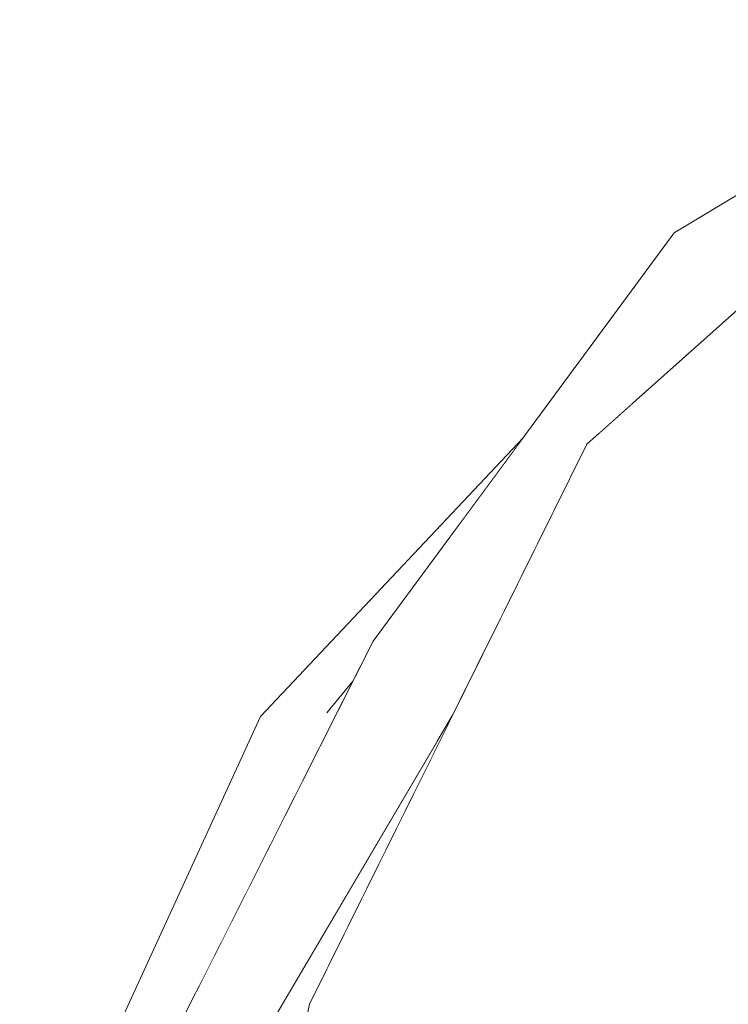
# Model space of a CAD drawing. Header units: millimetres. Extents: x 0 to 650, y -1 to 707.
# Tile 103 of 256: x 479.313 to 479.646, y 353.481 to 353.944. Entities that reach past the tile are written whole.
import ezdxf
from ezdxf.xclip import XClip

# ---------------------------------------------------------------- set-up
doc = ezdxf.new("R2010")
doc.units = ezdxf.units.MM
doc.header["$MEASUREMENT"] = 0
doc.header["$XCLIPFRAME"] = 0
doc.linetypes.add('Wipeout_Contour', pattern=[1000, 0, -1000])
doc.layers.add('Interior - Mobiliário .ARQ', color=7, linetype='Continuous')

# ---------------------------------------------------------------- blocks, each defined once
blk = doc.blocks.new('Desenho_2_2', base_point=(960.5741, 336.178))
at = {"color": 254, "linetype": 'Wipeout_Contour', "lineweight": 0, "ltscale": 1788.332817}
blk.add_wipeout([(479.60077, 353.7634), (479.69237, 353.84514), (479.64458, 353.85559)], dxfattribs=at).dxf.layer = 'Interior - Mobiliário .ARQ'
at = {"color": 254, "linetype": 'Wipeout_Contour', "lineweight": 0, "ltscale": 2978.422299}
blk.add_wipeout([(479.43466, 353.46896), (479.44573, 353.46569), (479.44907, 353.48101), (479.46279, 353.50872), (479.50245, 353.58884)], dxfattribs=at).dxf.layer = 'Interior - Mobiliário .ARQ'
at = {"color": 254, "linetype": 'Wipeout_Contour', "lineweight": 0, "ltscale": 1787.381948}
blk.add_wipeout([(479.52258, 353.31064), (479.58143, 353.51198), (479.55775, 353.50363)], dxfattribs=at).dxf.layer = 'Interior - Mobiliário .ARQ'
at = {"color": 254, "linetype": 'Wipeout_Contour', "lineweight": 0, "ltscale": 1788.267999}
blk.add_wipeout([(479.62053, 353.84365), (479.64458, 353.85559), (479.7379, 353.91447)], dxfattribs=at).dxf.layer = 'Interior - Mobiliário .ARQ'
at = {"color": 254, "linetype": 'Wipeout_Contour', "lineweight": 0, "ltscale": 1787.863431}
blk.add_wipeout([(479.55775, 353.50363), (479.71669, 353.75033), (479.67374, 353.72709)], dxfattribs=at).dxf.layer = 'Interior - Mobiliário .ARQ'
at = {"color": 254, "linetype": 'Wipeout_Contour', "lineweight": 0, "ltscale": 2382.81026}
blk.add_wipeout([(479.4216, 353.45599), (479.43466, 353.46896), (479.50245, 353.58884), (479.51634, 353.6169)], dxfattribs=at).dxf.layer = 'Interior - Mobiliário .ARQ'
at = {"color": 254, "linetype": 'Wipeout_Contour', "lineweight": 0, "ltscale": 1787.611608}
blk.add_wipeout([(479.71669, 353.75033), (479.55775, 353.50363), (479.58143, 353.51198)], dxfattribs=at).dxf.layer = 'Interior - Mobiliário .ARQ'
at = {"color": 254, "linetype": 'Wipeout_Contour', "lineweight": 0, "ltscale": 1787.111357}
blk.add_wipeout([(479.45721, 353.61799), (479.39647, 353.48821), (479.46489, 353.62379)], dxfattribs=at).dxf.layer = 'Interior - Mobiliário .ARQ'
at = {"color": 254, "linetype": 'Wipeout_Contour', "lineweight": 0, "ltscale": 2384.086426}
blk.add_wipeout([(479.62053, 353.84365), (479.5849, 353.74923), (479.60077, 353.7634), (479.64458, 353.85559)], dxfattribs=at).dxf.layer = 'Interior - Mobiliário .ARQ'
at = {"color": 254, "linetype": 'Wipeout_Contour', "lineweight": 0, "ltscale": 2978.715558}
blk.add_wipeout([(479.36339, 353.42264), (479.51004, 353.6062), (479.51634, 353.6169), (479.53517, 353.65493), (479.479, 353.65175)], dxfattribs=at).dxf.layer = 'Interior - Mobiliário .ARQ'
at = {"color": 254, "linetype": 'Wipeout_Contour', "lineweight": 0, "ltscale": 2383.856425}
blk.add_wipeout([(479.7379, 353.91447), (479.64458, 353.85559), (479.69237, 353.84514), (479.73317, 353.88156)], dxfattribs=at).dxf.layer = 'Interior - Mobiliário .ARQ'
at = {"color": 254, "linetype": 'Wipeout_Contour', "lineweight": 0, "ltscale": 2383.20183}
blk.add_wipeout([(479.62053, 353.84365), (479.479, 353.65175), (479.53517, 353.65493), (479.57944, 353.74435)], dxfattribs=at).dxf.layer = 'Interior - Mobiliário .ARQ'
at = {"color": 254, "linetype": 'Wipeout_Contour', "lineweight": 0, "ltscale": 2382.412146}
blk.add_wipeout([(479.51004, 353.6062), (479.36339, 353.42264), (479.40615, 353.41025), (479.4216, 353.45599)], dxfattribs=at).dxf.layer = 'Interior - Mobiliário .ARQ'
at = {"color": 254, "linetype": 'Wipeout_Contour', "lineweight": 0, "ltscale": 1787.677152}
blk.add_wipeout([(479.51661, 353.50554), (479.67374, 353.72709), (479.64594, 353.76511)], dxfattribs=at).dxf.layer = 'Interior - Mobiliário .ARQ'
at = {"color": 254, "linetype": 'Wipeout_Contour', "lineweight": 0, "ltscale": 1786.643694}
blk.add_wipeout([(479.4261, 353.61634), (479.31289, 353.36968), (479.34294, 353.37382)], dxfattribs=at).dxf.layer = 'Interior - Mobiliário .ARQ'
at = {"color": 254, "linetype": 'Wipeout_Contour', "lineweight": 0, "ltscale": 1788.080497}
blk.add_wipeout([(479.80306, 353.94393), (479.57944, 353.74435), (479.64594, 353.76511)], dxfattribs=at).dxf.layer = 'Interior - Mobiliário .ARQ'
at = {"color": 254, "linetype": 'Wipeout_Contour', "lineweight": 0, "ltscale": 1787.401391}
blk.add_wipeout([(479.51661, 353.50554), (479.55775, 353.50363), (479.67374, 353.72709)], dxfattribs=at).dxf.layer = 'Interior - Mobiliário .ARQ'
at = {"color": 254, "linetype": 'Wipeout_Contour', "lineweight": 0, "ltscale": 3574.023807}
blk.add_wipeout([(479.4261, 353.61634), (479.34294, 353.37382), (479.35594, 353.40159), (479.36339, 353.42264), (479.39647, 353.48821), (479.45721, 353.61799)], dxfattribs=at).dxf.layer = 'Interior - Mobiliário .ARQ'
at = {"layer": 'Interior - Mobiliário .ARQ', "color": 7, "linetype": 'Continuous', "lineweight": 0}
blk.add_line((479.7379, 353.91447), (479.62053, 353.84365), dxfattribs=at)
at = {"color": 254, "linetype": 'Wipeout_Contour', "lineweight": 0, "ltscale": 1787.402412}
blk.add_wipeout([(479.4261, 353.61634), (479.52011, 353.7075), (479.5495, 353.74735)], dxfattribs=at).dxf.layer = 'Interior - Mobiliário .ARQ'
at = {"color": 254, "linetype": 'Wipeout_Contour', "lineweight": 0, "ltscale": 1787.21676}
blk.add_wipeout([(479.7188, 353.56771), (479.64166, 353.33514), (479.67329, 353.33232)], dxfattribs=at).dxf.layer = 'Interior - Mobiliário .ARQ'
at = {"color": 254, "linetype": 'Wipeout_Contour', "lineweight": 0, "ltscale": 1787.335778}
blk.add_wipeout([(479.47134, 353.26428), (479.51661, 353.50554), (479.44907, 353.48101)], dxfattribs=at).dxf.layer = 'Interior - Mobiliário .ARQ'
at = {"color": 254, "linetype": 'Wipeout_Contour', "lineweight": 0, "ltscale": 2978.48964}
blk.add_wipeout([(479.52011, 353.7075), (479.4261, 353.61634), (479.45721, 353.61799), (479.46954, 353.63301), (479.479, 353.65175)], dxfattribs=at).dxf.layer = 'Interior - Mobiliário .ARQ'
at = {"color": 254, "linetype": 'Wipeout_Contour', "lineweight": 0, "ltscale": 1787.708545}
blk.add_wipeout([(479.52258, 353.31064), (479.55775, 353.50363), (479.51661, 353.50554)], dxfattribs=at).dxf.layer = 'Interior - Mobiliário .ARQ'
at = {"layer": 'Interior - Mobiliário .ARQ', "color": 7, "linetype": 'Continuous', "lineweight": 0}
blk.add_line((479.4261, 353.61634), (479.31289, 353.36968), dxfattribs=at)
at = {"color": 254, "linetype": 'Wipeout_Contour', "lineweight": 0, "ltscale": 1786.42929}
blk.add_wipeout([(479.51661, 353.50554), (479.47134, 353.26428), (479.52258, 353.31064)], dxfattribs=at).dxf.layer = 'Interior - Mobiliário .ARQ'
at = {"color": 254, "linetype": 'Wipeout_Contour', "lineweight": 0, "ltscale": 1787.078566}
blk.add_wipeout([(479.57944, 353.74435), (479.44907, 353.48101), (479.51661, 353.50554)], dxfattribs=at).dxf.layer = 'Interior - Mobiliário .ARQ'
at = {"layer": 'Interior - Mobiliário .ARQ', "color": 7, "linetype": 'Continuous', "lineweight": 0}
for p, q in [((479.36339, 353.42264), (479.479, 353.65175)), ((479.46954, 353.63301), (479.45721, 353.61799)), ((479.44907, 353.48101), (479.39035, 353.21205))]:
    blk.add_line(p, q, dxfattribs=at)
at = {"color": 254, "linetype": 'Wipeout_Contour', "lineweight": 0, "ltscale": 1787.92236}
blk.add_wipeout([(479.51661, 353.50554), (479.64594, 353.76511), (479.57944, 353.74435)], dxfattribs=at).dxf.layer = 'Interior - Mobiliário .ARQ'
at = {"layer": 'Interior - Mobiliário .ARQ', "color": 7, "linetype": 'Continuous', "lineweight": 0}
for p, q in [((479.4261, 353.61634), (479.5495, 353.74735)), ((479.51634, 353.6169), (479.4216, 353.45599))]:
    blk.add_line(p, q, dxfattribs=at)
at = {"color": 254, "linetype": 'Wipeout_Contour', "lineweight": 0, "ltscale": 1786.935786}
blk.add_wipeout([(479.58143, 353.51198), (479.52258, 353.31064), (479.64166, 353.33514)], dxfattribs=at).dxf.layer = 'Interior - Mobiliário .ARQ'
at = {"color": 254, "linetype": 'Wipeout_Contour', "lineweight": 0, "ltscale": 1787.670075}
blk.add_wipeout([(479.64166, 353.33514), (479.7188, 353.56771), (479.58143, 353.51198)], dxfattribs=at).dxf.layer = 'Interior - Mobiliário .ARQ'
at = {"color": 254, "linetype": 'Wipeout_Contour', "lineweight": 0, "ltscale": 1788.18334}
blk.add_wipeout([(479.58143, 353.51198), (479.82219, 353.76669), (479.71669, 353.75033)], dxfattribs=at).dxf.layer = 'Interior - Mobiliário .ARQ'
at = {"color": 254, "linetype": 'Wipeout_Contour', "lineweight": 0, "ltscale": 1787.644074}
blk.add_wipeout([(479.58143, 353.51198), (479.7188, 353.56771), (479.82219, 353.76669)], dxfattribs=at).dxf.layer = 'Interior - Mobiliário .ARQ'
at = {"layer": 'Interior - Mobiliário .ARQ', "color": 7, "linetype": 'Continuous', "lineweight": 0}
for p, q in [((479.57944, 353.74435), (479.80306, 353.94393)), ((479.62053, 353.84365), (479.479, 353.65175)), ((479.44907, 353.48101), (479.57944, 353.74435))]:
    blk.add_line(p, q, dxfattribs=at)

msp = doc.modelspace()

# ---------------------------------------------------------------- block references
at = {"color": 7, "linetype": 'Continuous', "lineweight": 0}
ref = msp.add_blockref('Desenho_2_2', (960.5741, 336.178), dxfattribs=at)
XClip(ref).set_block_clipping_path([(351.923237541, 325.8360772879), (633.5139366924, 392.5007536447)])

doc.saveas('drawing.dxf')
